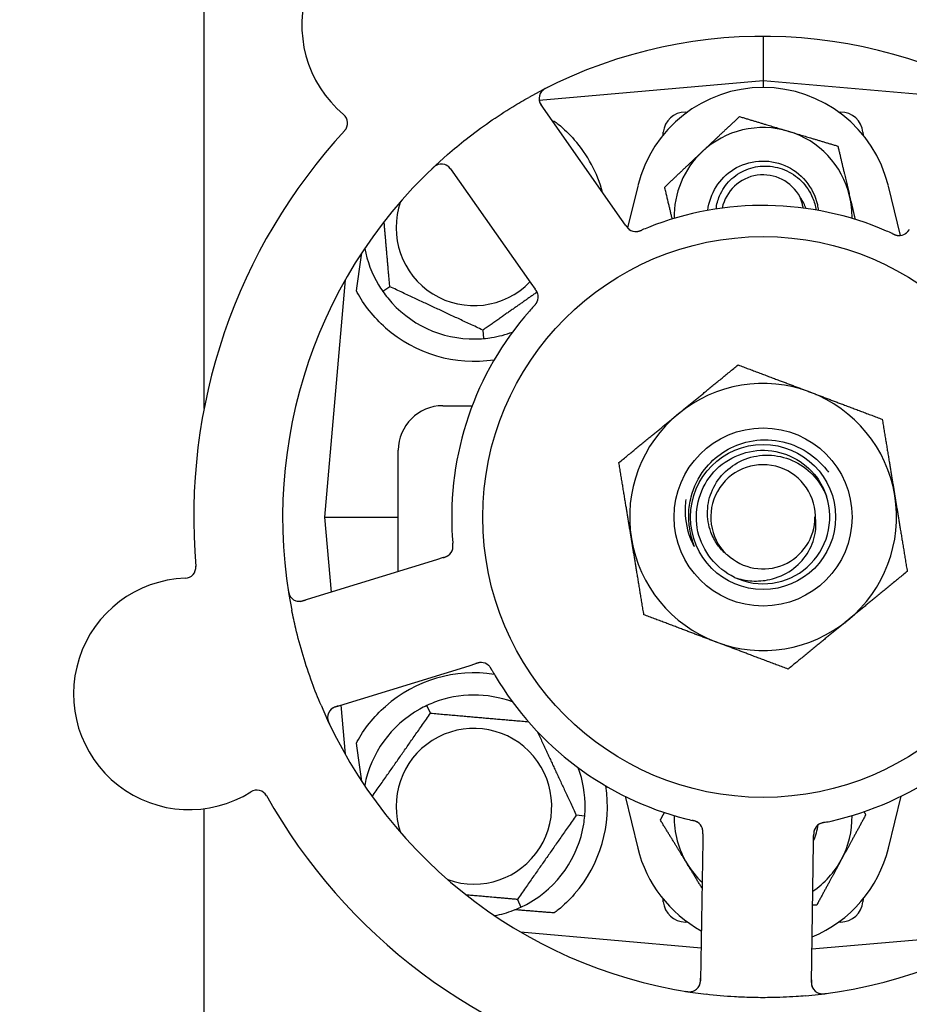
# Model space of a CAD drawing. Header units: inches. Extents: x 24 to 1128, y -58 to 748.
# Tile 19 of 256: x 126.46 to 128.96, y 226.85 to 229.61. Entities that reach past the tile are written whole.
import ezdxf

# ---------------------------------------------------------------- set-up
doc = ezdxf.new("R2010")
doc.units = ezdxf.units.IN
doc.header["$LTSCALE"] = 32
doc.header["$MEASUREMENT"] = 0
doc.layers.add('Dimension (ANSI)', color=7, linetype='Continuous', lineweight=25)
doc.layers.add('Visible (ANSI)', color=7, linetype='Continuous', lineweight=30)
doc.styles.add('Note Text (ANSI)', font='tahoma.ttf')
doc.dimstyles.new('SB Fraction-16 (ANSI)', dxfattribs={"dimscale": 32, "dimtxt": 0.125, "dimasz": 0.098425, "dimexe": 0.125, "dimexo": 0.0625, "dimgap": 0.031496, "dimtad": 0, "dimtih": 1, "dimtoh": 1, "dimdec": 4, "dimrnd": 1e-08, "dimzin": 0, "dimdsep": 46, "dimlunit": 5, "dimtxsty": 'Note Text (ANSI)', "dimcen": 0.09, "dimdle": 0.393701, "dimclrd": 256, "dimclre": 256, "dimclrt": 256, "dimadec": 0, "dimazin": 3, "dimtfac": 0.96, "dimtofl": 0, "dimtmove": 0, "dimatfit": 3, "dimfxl": 1, "dimfrac": 2, "dimtolj": 1, "dimtzin": 12, "dimlwd": -1, "dimlwe": -1, "dimarcsym": 0})

# ---------------------------------------------------------------- blocks, each defined once
blk = doc.blocks.new('*D16')
at = {"layer": 'Defpoints', "color": 0, "transparency": 16777216}
for p in [(169.8497, 459.4837), (76.4594, 171.772), (131.9122, 171.772)]:
    blk.add_point(p, dxfattribs=at)
at = {"layer": 'Dimension (ANSI)', "transparency": 16777216}
for p, q in [((167.8497, 459.4837), (72.4594, 459.4837)), ((76.4594, 456.3341), (76.4594, 319.1609)), ((76.4594, 174.9216), (76.4594, 312.0948)), ((129.9122, 171.772), (72.4594, 171.772))]:
    blk.add_line(p, q, dxfattribs=at)
for points in [[(75.9345, 456.3341), (76.9844, 456.3341), (76.4594, 459.4837)], [(75.9345, 174.9216), (76.9844, 174.9216), (76.4594, 171.772)]]:
    blk.add_solid(points, dxfattribs=at)
at = {"layer": 'Dimension (ANSI)', "transparency": 16777216, "insert": (64.2727, 318.153), "char_height": 4, "attachment_point": 1, "style": 'Note Text (ANSI)'}
blk.add_mtext('\\A1;287 11/16', dxfattribs=at)

msp = doc.modelspace()

# ---------------------------------------------------------------- linework, layer by layer
at = {"layer": 'Visible (ANSI)'}
for p, q in [((126.97467, 228.52017), (126.97467, 245.2142)), ((128.54541, 229.56558), (128.54541, 229.44058)), ((128.54541, 229.44058), (127.91653, 229.38556)), ((128.54541, 229.44058), (128.54541, 229.42183)), ((129.20861, 229.38255), (128.54541, 229.44058)), ((128.14784, 229.05145), (127.92171, 229.3729)), ((128.3272, 229.35308), (128.333, 229.35308)), ((128.75782, 229.35308), (128.76362, 229.35308)), ((128.26425, 229.28814), (128.26494, 229.29602)), ((128.82588, 229.29602), (128.82657, 229.28814)), ((127.66694, 229.19367), (127.89306, 228.87223)), ((128.19324, 229.14525), (128.16465, 229.02806)), ((128.93153, 229.00609), (128.89758, 229.14525)), ((128.15927, 229.0352), (128.14784, 229.05145)), ((127.37119, 228.88168), (127.31291, 228.21558)), ((127.49644, 228.8625), (127.47693, 228.84883)), ((127.89306, 228.87223), (127.90451, 228.85596)), ((127.75807, 228.7405), (127.76015, 228.71677)), ((127.64541, 228.52808), (127.72812, 228.52808)), ((127.52041, 228.06274), (127.52041, 228.40308)), ((127.31291, 228.21558), (127.43782, 228.21558)), ((127.31291, 228.21558), (127.33138, 228.00449)), ((127.43782, 228.21558), (127.52041, 228.21558)), ((127.62759, 228.09576), (127.252, 227.98004)), ((127.64658, 228.10161), (127.62759, 228.09576)), ((127.34372, 227.68235), (127.71931, 227.79807)), ((127.71931, 227.79807), (127.73832, 227.80393)), ((127.35915, 227.6871), (127.37119, 227.54947)), ((127.61091, 227.6647), (127.60084, 227.6863)), ((128.15781, 227.43111), (128.19324, 227.2859)), ((128.89758, 227.2859), (128.93301, 227.43111)), ((126.97467, 224.54617), (126.97467, 227.39641)), ((128.04422, 227.37584), (128.02049, 227.37792)), ((128.37604, 227.32552), (128.37574, 227.30565)), ((128.6872, 227.30089), (128.68751, 227.32078)), ((128.37574, 227.30565), (128.36974, 226.91268)), ((128.6812, 226.90792), (128.6872, 227.30089)), ((127.85491, 227.14145), (127.86498, 227.11986)), ((128.26494, 227.13513), (128.26425, 227.14302)), ((128.82657, 227.14302), (128.82588, 227.13513)), ((128.333, 227.07808), (128.3272, 227.07808)), ((128.76362, 227.07808), (128.75782, 227.07808)), ((127.86395, 227.0502), (128.37116, 227.00582)), ((128.68265, 227.00258), (129.22687, 227.0502))]:
    msp.add_line(p, q, dxfattribs=at)
for radius in [0.7875, 0.25014, 0.20385]:
    msp.add_circle((128.54541, 228.21558), radius, dxfattribs=at)
for centre, radius, start, end in [((127.5745, 229.59579), 0.325, 20.006, 230.24329), ((128.54541, 228.21558), 1.35, 59.06409, 119.1852), ((127.94727, 229.39088), 0.03125, 116.97257, 215.12465), ((128.54541, 229.05933), 0.3625, 13.71173, 166.28827), ((127.34666, 229.32191), 0.03125, 317.29575, 50.24329), ((128.3272, 229.29058), 0.0625, 90, 175), ((128.76362, 229.29058), 0.0625, 5, 90), ((128.54541, 229.05933), 0.25, 73.27138, 133.27138), ((128.54541, 228.21558), 1.6, 137.25836, 184.99093), ((128.54541, 229.05933), 0.25, 13.27138, 73.27138), ((127.73291, 229.02808), 0.375, 15.31908, 41.22959), ((128.54541, 228.21558), 1.35, 131.06409, 191.1852), ((128.54541, 229.05933), 0.25, 133.27138, 181.19375), ((127.64138, 229.17569), 0.03125, 35.12465, 133.27672), ((128.54541, 229.05933), 0.11727, 27.74755, 168.35099), ((128.54541, 229.05933), 0.25, 358.80625, 13.27138), ((127.73291, 229.02808), 0.21875, 160.34111, 316.01219), ((128.54541, 228.21558), 0.875, 66.63234, 111.61695), ((128.18816, 229.04844), 0.03125, 233.11888, 274.57804), ((128.92794, 229.03714), 0.03125, 263.91027, 305.9096), ((127.73291, 229.02808), 0.3125, 190.71622, 210.84193), ((127.88227, 228.83326), 0.03125, 335.91027, 17.9096), ((127.73291, 229.02808), 0.3125, 219.15807, 270.84193), ((128.54541, 228.21558), 0.875, 138.63234, 183.61695), ((127.73291, 229.02808), 0.375, 228.48111, 278.78707), ((127.73291, 229.02808), 0.3125, 279.15807, 290.27972), ((128.54541, 228.21558), 0.375, 69.34128, 129.34128), ((128.54541, 228.21558), 0.375, 9.34128, 69.34128), ((127.64541, 228.40308), 0.125, 90, 180), ((128.54541, 228.21558), 0.375, 129.34128, 189.34128), ((128.54541, 228.21558), 0.14696, 1.25861, 225.29572), ((128.54541, 228.21558), 0.1875, 244.71096, 18.15663), ((128.54541, 228.21558), 0.375, 309.34128, 9.34128), ((128.54541, 228.21558), 0.14583, 226.55117, 0.00317), ((128.54541, 228.21558), 0.375, 189.34128, 249.34128), ((127.64291, 228.13318), 0.03125, 305.11888, 346.57804), ((126.92025, 228.07472), 0.03125, 272.006, 4.95354), ((126.93272, 227.71869), 0.325, 92.006, 302.24329), ((127.2428, 228.0099), 0.03125, 188.97257, 287.12465), ((128.54541, 228.21558), 0.375, 249.34128, 309.34128), ((127.75304, 227.77576), 0.03125, 47.91027, 89.9096), ((127.73291, 227.40308), 0.375, 81.21293, 131.51889), ((128.54541, 228.21558), 0.875, 210.63234, 255.61695), ((128.54541, 228.21558), 0.875, 282.63234, 327.61695), ((127.73291, 227.40308), 0.3125, 69.72028, 110.84193), ((128.54541, 228.21558), 1.35, 203.06409, 263.1852), ((127.35292, 227.65248), 0.03125, 107.12465, 205.27672), ((127.73291, 227.40308), 0.3125, 119.15807, 169.28378), ((128.54541, 228.21558), 1.35, 275.06409, 335.1852), ((127.73291, 227.40308), 0.21875, 250.34111, 199.65889), ((127.73291, 227.40308), 0.3125, 359.15807, 20.27972), ((127.73291, 227.40308), 0.375, 318.77041, 8.78707), ((127.12279, 227.41738), 0.03125, 29.29575, 122.24329), ((128.54541, 228.21558), 1.6, 209.25836, 256.99093), ((128.54541, 227.37183), 0.25, 178.80625, 211.47415), ((128.54541, 227.37183), 0.25, 331.47415, 1.19375), ((128.54541, 228.21558), 1.6, 281.25836, 328.99093), ((127.73291, 227.40308), 0.3125, 299.15807, 350.84193), ((128.34489, 227.33179), 0.03125, 17.11888, 58.57804), ((128.54541, 227.37183), 0.15607, 335.38093, 352.36076), ((128.71884, 227.32608), 0.03125, 119.91027, 161.9096), ((128.54541, 227.37183), 0.3625, 193.71173, 241.40056), ((128.54541, 227.37183), 0.3625, 292.33426, 346.28827), ((128.54541, 227.37183), 0.25, 211.47415, 226.70461), ((128.54541, 227.37183), 0.25, 303.97531, 331.47415), ((128.3272, 227.14058), 0.0625, 185, 270), ((128.76362, 227.14058), 0.0625, 270, 355), ((127.73291, 227.40308), 0.3125, 280.71622, 290.84193), ((128.33849, 226.91316), 0.03125, 260.97257, 359.12465), ((128.71245, 226.90745), 0.03125, 179.12465, 277.27672)]:
    msp.add_arc(centre, radius, start, end, dxfattribs=at)
for centre, major_axis, start_param, end_param in [((127.35046, 227.21054), (0.20896, 2.38839), 0.7552338, 0.8182595), ((127.35046, 229.22061), (0.20896, -2.38839), 5.4649258, 5.5279515)]:
    msp.add_ellipse(centre, major_axis=major_axis, ratio=0.0521373, start_param=start_param, end_param=end_param, dxfattribs=at)
for points, knots in [([(127.93941, 229.42192), (127.93885, 229.42164), (127.93829, 229.42136), (127.9368, 229.42059), (127.93585, 229.42009), (127.9341, 229.41913), (127.9333, 229.41867), (127.93127, 229.41744), (127.93004, 229.41664), (127.92796, 229.41516), (127.92707, 229.41446), (127.9256, 229.41321), (127.92499, 229.41264), (127.92382, 229.41147), (127.92328, 229.41088), (127.92271, 229.41019), (127.92259, 229.41004), (127.92249, 229.40991)], [0, 0, 0, 0, 0.005149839, 0.005149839, 0.013554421, 0.013554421, 0.020527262, 0.020527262, 0.031641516, 0.031641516, 0.041623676, 0.041623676, 0.051235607, 0.051235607, 0.06373445, 0.06373445, 0.067355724, 0.067355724, 0.067355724, 0.067355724]), ([(127.65859, 229.23344), (127.67588, 229.2485), (127.69344, 229.26303), (127.73235, 229.2936), (127.75407, 229.30966), (127.79799, 229.3401), (127.81989, 229.35435), (127.85693, 229.37695), (127.87191, 229.38571), (127.8871, 229.39419)], [-0.73118965, -0.73118965, -0.73118965, -0.73118965, -0.55244576, -0.55244576, -0.34137939, -0.34137939, -0.13566771, -0.13566771, 0, 0, 0, 0]), ([(127.91621, 229.38744), (127.91625, 229.38714), (127.9163, 229.38678), (127.9166, 229.38501), (127.91702, 229.3833), (127.91807, 229.38031), (127.91865, 229.37891), (127.92038, 229.37545), (127.92161, 229.37333), (127.92356, 229.37034), (127.92414, 229.36947), (127.92528, 229.36782), (127.92584, 229.36704), (127.92639, 229.36625)], [0.058736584, 0.058736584, 0.058736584, 0.058736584, 0.064782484, 0.064782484, 0.086145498, 0.086145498, 0.103238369, 0.103238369, 0.123434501, 0.123434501, 0.131598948, 0.131598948, 0.13893919, 0.13893919, 0.13893919, 0.13893919]), ([(127.95858, 229.32757), (127.96234, 229.32474), (127.96609, 229.3218), (127.98586, 229.30569), (128.00136, 229.29072), (128.01494, 229.27523)], [1.53001661, 1.53001661, 1.53001661, 1.53001661, 1.56598407, 1.56598407, 1.72098253, 1.72098253, 1.72098253, 1.72098253]), ([(128.39014, 229.07668), (128.39551, 229.12343), (128.42304, 229.1673), (128.46308, 229.19213), (128.50533, 229.21832), (128.56038, 229.22261), (128.60618, 229.20328), (128.65196, 229.18395), (128.68728, 229.14152), (128.69799, 229.09299), (128.69918, 229.08761), (128.70006, 229.08217), (128.70064, 229.0767)], [6.3945263, 6.3945263, 6.3945263, 6.3945263, 7.2990044, 7.2990044, 7.2990044, 8.2534333, 8.2534333, 8.2534333, 9.2076053, 9.2076053, 9.2076053, 9.3134369, 9.3134369, 9.3134369, 9.3134369]), ([(127.63198, 229.2055), (127.63171, 229.20541), (127.63137, 229.20529), (127.63025, 229.20486), (127.62939, 229.20449), (127.62751, 229.20356), (127.62641, 229.20294), (127.62457, 229.20174), (127.62399, 229.20134), (127.62256, 229.20031), (127.62168, 229.19964), (127.61987, 229.19818), (127.61891, 229.19736), (127.61745, 229.19605), (127.6169, 229.19555), (127.61584, 229.19456), (127.61533, 229.19407), (127.6148, 229.19357)], [0.051298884, 0.051298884, 0.051298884, 0.051298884, 0.057269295, 0.057269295, 0.069785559, 0.069785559, 0.08363266, 0.08363266, 0.08945843, 0.08945843, 0.097820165, 0.097820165, 0.107290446, 0.107290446, 0.113094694, 0.113094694, 0.118968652, 0.118968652, 0.118968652, 0.118968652]), ([(127.6716, 229.18704), (127.67106, 229.18781), (127.67051, 229.18859), (127.66837, 229.19159), (127.66671, 229.19375), (127.66372, 229.19719), (127.66235, 229.19856), (127.65994, 229.20067), (127.65879, 229.20154), (127.65688, 229.20279), (127.65614, 229.20322), (127.65535, 229.20364), (127.65518, 229.20373), (127.65503, 229.2038)], [0, 0, 0, 0, 0.007248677, 0.007248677, 0.028564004, 0.028564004, 0.047482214, 0.047482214, 0.065361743, 0.065361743, 0.076705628, 0.076705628, 0.079955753, 0.079955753, 0.079955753, 0.079955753]), ([(128.41345, 229.08057), (128.41493, 229.09331), (128.41825, 229.1058), (128.43025, 229.13399), (128.44037, 229.14881), (128.46588, 229.17397), (128.48111, 229.184), (128.51482, 229.1978), (128.53301, 229.20134), (128.57003, 229.2013), (128.58849, 229.19761), (128.62326, 229.18329), (128.63919, 229.17269), (128.66633, 229.14582), (128.6772, 229.12972), (128.68936, 229.10099), (128.69267, 229.0895), (128.69458, 229.07777)], [-1.2470977, -1.2470977, -1.2470977, -1.2470977, -1.1486049, -1.1486049, -1.0127327, -1.0127327, -0.8746582, -0.8746582, -0.7343822, -0.7343822, -0.5919052, -0.5919052, -0.4472279, -0.4472279, -0.3003508, -0.3003508, -0.2092229, -0.2092229, -0.2092229, -0.2092229]), ([(128.6583, 229.08326), (128.65761, 229.08702), (128.65676, 229.09077), (128.65368, 229.10227), (128.65125, 229.10876), (128.6492, 229.11393)], [0.060737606, 0.060737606, 0.060737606, 0.060737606, 0.090010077, 0.090010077, 0.150835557, 0.150835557, 0.150835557, 0.150835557]), ([(128.15927, 229.0352), (128.15957, 229.03477), (128.15988, 229.03433), (128.16047, 229.03349), (128.16077, 229.03308), (128.16143, 229.03215), (128.1618, 229.03165), (128.16312, 229.02985), (128.16401, 229.02873), (128.16547, 229.02704), (128.16614, 229.02632), (128.1674, 229.0251), (128.16798, 229.02459), (128.16896, 229.02378), (128.16941, 229.02344), (128.16968, 229.02324), (128.16971, 229.02322), (128.16971, 229.02322), (128.16971, 229.02322), (128.16971, 229.02322)], [0, 0, 0, 0, 0.004355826, 0.004355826, 0.008687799, 0.008687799, 0.014307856, 0.014307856, 0.029588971, 0.029588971, 0.043844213, 0.043844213, 0.054171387, 0.054171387, 0.06195455, 0.06195455, 0.063871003, 0.063871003, 0.063878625, 0.063878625, 0.063878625, 0.063878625]), ([(128.15929, 229.03517), (128.15946, 229.03492), (128.15963, 229.03468), (128.16058, 229.03334), (128.16138, 229.03222), (128.1631, 229.02992), (128.16405, 229.02874), (128.16584, 229.02671), (128.16669, 229.02583), (128.16835, 229.02429), (128.1692, 229.0236), (128.16994, 229.02306), (128.17005, 229.02298), (128.17014, 229.02291)], [0, 0, 0, 0, 0.002309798, 0.002309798, 0.012623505, 0.012623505, 0.02433842, 0.02433842, 0.035397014, 0.035397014, 0.047442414, 0.047442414, 0.049661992, 0.049661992, 0.049661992, 0.049661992]), ([(128.1899, 229.01724), (128.19014, 229.01725), (128.19043, 229.01728), (128.19131, 229.01737), (128.19194, 229.01745), (128.19327, 229.01768), (128.19396, 229.01782), (128.19533, 229.01816), (128.196, 229.01834), (128.19761, 229.01882), (128.19859, 229.01915), (128.20002, 229.01966), (128.20045, 229.01982), (128.202, 229.02041), (128.20316, 229.02088), (128.20465, 229.0215), (128.20502, 229.02165), (128.20555, 229.02188), (128.20571, 229.02195), (128.20588, 229.02201)], [0.044252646, 0.044252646, 0.044252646, 0.044252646, 0.05067159, 0.05067159, 0.061250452, 0.061250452, 0.07105005, 0.07105005, 0.078610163, 0.078610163, 0.087196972, 0.087196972, 0.090753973, 0.090753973, 0.100050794, 0.100050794, 0.103147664, 0.103147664, 0.104517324, 0.104517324, 0.104517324, 0.104517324]), ([(128.19028, 229.01726), (128.19028, 229.01726), (128.19031, 229.01726), (128.19045, 229.01727), (128.19058, 229.01728), (128.19103, 229.01732), (128.19139, 229.01736), (128.19261, 229.01753), (128.19353, 229.01769), (128.19548, 229.01815), (128.19649, 229.01844), (128.19882, 229.01919), (128.20019, 229.01969), (128.20281, 229.02073), (128.20409, 229.02126), (128.20552, 229.02186), (128.2057, 229.02194), (128.20588, 229.02201)], [0.030853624, 0.030853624, 0.030853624, 0.030853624, 0.032941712, 0.032941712, 0.036385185, 0.036385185, 0.042347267, 0.042347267, 0.055267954, 0.055267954, 0.065838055, 0.065838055, 0.077516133, 0.077516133, 0.087897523, 0.087897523, 0.089364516, 0.089364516, 0.089364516, 0.089364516]), ([(128.90937, 229.01129), (128.90893, 229.01149), (128.90847, 229.0117), (128.90797, 229.01193), (128.90351, 229.01396), (128.8974, 229.01667), (128.89246, 229.01881)], [0.48080563, 0.48080563, 0.48080563, 0.48080563, 0.5329828, 0.5329828, 0.5329828, 1, 1, 1, 1]), ([(128.9094, 229.01127), (128.90967, 229.01115), (128.90995, 229.01103), (128.91068, 229.01069), (128.91115, 229.01048), (128.9126, 229.00983), (128.9136, 229.0094), (128.91571, 229.00853), (128.91683, 229.0081), (128.91906, 229.00732), (128.92013, 229.007), (128.92227, 229.00644), (128.92326, 229.00626), (128.92449, 229.00608), (128.92482, 229.00605), (128.92508, 229.00602)], [0.001596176, 0.001596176, 0.001596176, 0.001596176, 0.003937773, 0.003937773, 0.007842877, 0.007842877, 0.016055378, 0.016055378, 0.025513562, 0.025513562, 0.037191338, 0.037191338, 0.0541939, 0.0541939, 0.061558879, 0.061558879, 0.061558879, 0.061558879]), ([(128.9094, 229.01127), (128.9099, 229.01105), (128.9104, 229.01082), (128.91139, 229.01037), (128.91188, 229.01014), (128.91354, 229.0094), (128.91471, 229.0089), (128.91664, 229.00814), (128.91744, 229.00784), (128.91928, 229.00721), (128.92025, 229.00692), (128.922, 229.00649), (128.92279, 229.00633), (128.92406, 229.00613), (128.9246, 229.00607), (128.92491, 229.00603), (128.92496, 229.00603), (128.92497, 229.00603), (128.92497, 229.00603), (128.92497, 229.00603)], [0, 0, 0, 0, 0.004180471, 0.004180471, 0.008305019, 0.008305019, 0.018114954, 0.018114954, 0.025612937, 0.025612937, 0.036850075, 0.036850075, 0.047489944, 0.047489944, 0.05608938, 0.05608938, 0.05828692, 0.05828692, 0.058652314, 0.058652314, 0.058652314, 0.058652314]), ([(128.94521, 229.0111), (128.94529, 229.01115), (128.94537, 229.01121), (128.94562, 229.01138), (128.94581, 229.01151), (128.94662, 229.01211), (128.94735, 229.01269), (128.94904, 229.0142), (128.95006, 229.0152), (128.95201, 229.01738), (128.95298, 229.01854), (128.95432, 229.02026), (128.95474, 229.0208), (128.95536, 229.02162), (128.95557, 229.02189), (128.95597, 229.02243), (128.95617, 229.0227), (128.95637, 229.02297)], [0.038929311, 0.038929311, 0.038929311, 0.038929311, 0.040726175, 0.040726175, 0.043941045, 0.043941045, 0.054249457, 0.054249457, 0.066768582, 0.066768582, 0.078206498, 0.078206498, 0.083402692, 0.083402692, 0.086046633, 0.086046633, 0.088630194, 0.088630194, 0.088630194, 0.088630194]), ([(128.94589, 229.01155), (128.94589, 229.01155), (128.94589, 229.01156), (128.94595, 229.0116), (128.94613, 229.01173), (128.94669, 229.01214), (128.94712, 229.01247), (128.94806, 229.01324), (128.94856, 229.01369), (128.94918, 229.01428), (128.94933, 229.01443), (128.95046, 229.01555), (128.95168, 229.01691), (128.95352, 229.01921), (128.95406, 229.01991), (128.95489, 229.021), (128.95518, 229.02138), (128.95577, 229.02216), (128.95607, 229.02257), (128.95637, 229.02297)], [0.028019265, 0.028019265, 0.028019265, 0.028019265, 0.028672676, 0.028672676, 0.033062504, 0.033062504, 0.040781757, 0.040781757, 0.051074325, 0.051074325, 0.054504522, 0.054504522, 0.07506277, 0.07506277, 0.083066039, 0.083066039, 0.087153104, 0.087153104, 0.091266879, 0.091266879, 0.091266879, 0.091266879]), ([(127.48434, 228.7473), (127.46832, 228.76148), (127.45267, 228.77795), (127.42541, 228.81231), (127.41382, 228.83022), (127.40403, 228.8479), (127.4032, 228.84942), (127.40238, 228.85094)], [0.51027295, 0.51027295, 0.51027295, 0.51027295, 0.67314933, 0.67314933, 0.83782619, 0.83782619, 0.85301482, 0.85301482, 0.85301482, 0.85301482]), ([(127.91237, 228.84164), (127.91235, 228.84173), (127.91232, 228.84183), (127.91223, 228.84212), (127.91216, 228.84233), (127.91185, 228.84329), (127.91152, 228.84416), (127.91061, 228.84624), (127.90996, 228.84752), (127.9085, 228.85005), (127.90769, 228.85132), (127.90647, 228.85313), (127.90609, 228.8537), (127.9055, 228.85454), (127.9053, 228.85482), (127.90491, 228.85538), (127.90472, 228.85565), (127.90453, 228.85592)], [0.038929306, 0.038929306, 0.038929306, 0.038929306, 0.040726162, 0.040726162, 0.043941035, 0.043941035, 0.054249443, 0.054249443, 0.066768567, 0.066768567, 0.078206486, 0.078206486, 0.083402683, 0.083402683, 0.086046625, 0.086046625, 0.088630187, 0.088630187, 0.088630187, 0.088630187]), ([(127.91214, 228.84242), (127.91214, 228.84242), (127.91214, 228.84243), (127.91212, 228.84249), (127.91205, 228.84271), (127.91184, 228.84336), (127.91166, 228.84387), (127.91121, 228.84501), (127.91094, 228.84562), (127.91057, 228.84639), (127.91048, 228.84659), (127.90976, 228.84801), (127.90884, 228.84959), (127.90722, 228.85205), (127.90673, 228.85277), (127.90594, 228.85391), (127.90567, 228.8543), (127.90511, 228.8551), (127.90482, 228.85551), (127.90453, 228.85592)], [0.028019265, 0.028019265, 0.028019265, 0.028019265, 0.028672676, 0.028672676, 0.033062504, 0.033062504, 0.040781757, 0.040781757, 0.051074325, 0.051074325, 0.054504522, 0.054504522, 0.075062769, 0.075062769, 0.083066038, 0.083066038, 0.087153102, 0.087153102, 0.091266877, 0.091266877, 0.091266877, 0.091266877]), ([(127.90111, 228.80761), (127.90079, 228.80726), (127.90044, 228.80688), (127.90007, 228.80648), (127.89676, 228.80286), (127.89229, 228.79789), (127.88874, 228.79385)], [0.48080563, 0.48080563, 0.48080563, 0.48080563, 0.5329828, 0.5329828, 0.5329828, 1, 1, 1, 1]), ([(127.90114, 228.80764), (127.90134, 228.80786), (127.90154, 228.80808), (127.90209, 228.80868), (127.90243, 228.80905), (127.9035, 228.81023), (127.90422, 228.81105), (127.9057, 228.81278), (127.90645, 228.81372), (127.90788, 228.8156), (127.90852, 228.81652), (127.90971, 228.81838), (127.91019, 228.81927), (127.91073, 228.82038), (127.91088, 228.82069), (127.91098, 228.82092)], [0.001596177, 0.001596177, 0.001596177, 0.001596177, 0.00393777, 0.00393777, 0.007842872, 0.007842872, 0.016055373, 0.016055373, 0.025513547, 0.025513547, 0.037191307, 0.037191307, 0.054193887, 0.054193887, 0.06155888, 0.06155888, 0.06155888, 0.06155888]), ([(127.90114, 228.80764), (127.90151, 228.80804), (127.90188, 228.80844), (127.90261, 228.80925), (127.90298, 228.80965), (127.90419, 228.811), (127.90503, 228.81196), (127.90636, 228.81355), (127.90689, 228.81422), (127.90805, 228.81577), (127.90863, 228.81661), (127.90958, 228.81814), (127.90998, 228.81885), (127.91056, 228.81999), (127.91079, 228.82048), (127.91092, 228.82077), (127.91093, 228.82081), (127.91094, 228.82082), (127.91094, 228.82082), (127.91094, 228.82082)], [0, 0, 0, 0, 0.004180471, 0.004180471, 0.008305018, 0.008305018, 0.018114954, 0.018114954, 0.025612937, 0.025612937, 0.036850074, 0.036850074, 0.047489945, 0.047489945, 0.056089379, 0.056089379, 0.058286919, 0.058286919, 0.058652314, 0.058652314, 0.058652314, 0.058652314]), ([(128.381, 228.34882), (128.39529, 228.36747), (128.41258, 228.38362), (128.4519, 228.40973), (128.4737, 228.41947), (128.52393, 228.43258), (128.55235, 228.43428), (128.60855, 228.42669), (128.63577, 228.41736), (128.68539, 228.38871), (128.70725, 228.36955), (128.72628, 228.3449), (128.72768, 228.34302), (128.72905, 228.34112)], [-3.5801326, -3.5801326, -3.5801326, -3.5801326, -3.4004535, -3.4004535, -3.2191752, -3.2191752, -3.0035583, -3.0035583, -2.7857358, -2.7857358, -2.5657084, -2.5657084, -2.5477946, -2.5477946, -2.5477946, -2.5477946]), ([(128.46531, 228.04605), (128.41403, 228.07028), (128.37499, 228.11899), (128.36251, 228.17432), (128.35003, 228.22965), (128.36437, 228.29039), (128.40028, 228.33429), (128.43612, 228.3781), (128.49266, 228.4042), (128.54925, 228.40304), (128.60594, 228.40188), (128.66146, 228.37339), (128.69546, 228.32801), (128.70769, 228.31169), (128.71703, 228.29333), (128.7233, 228.27395)], [5.153766, 5.153766, 5.153766, 5.153766, 6.061332, 6.061332, 6.061332, 6.968806, 6.968806, 6.968806, 7.8744508, 7.8744508, 7.8744508, 8.7817425, 8.7817425, 8.7817425, 9.107885, 9.107885, 9.107885, 9.107885]), ([(128.44203, 228.11113), (128.43285, 228.11893), (128.42466, 228.12783), (128.40982, 228.14851), (128.40351, 228.16039), (128.39181, 228.19183), (128.38859, 228.21192), (128.38998, 228.25277), (128.39478, 228.27313), (128.41207, 228.31142), (128.42459, 228.32889), (128.45597, 228.3585), (128.47468, 228.3702), (128.51603, 228.38606), (128.53834, 228.38986), (128.58375, 228.38878), (128.60639, 228.38368), (128.64901, 228.36495), (128.66848, 228.3513), (128.70157, 228.31696), (128.7147, 228.29645), (128.72357, 228.274)], [-1.5503297, -1.5503297, -1.5503297, -1.5503297, -1.4577971, -1.4577971, -1.3550285, -1.3550285, -1.200467, -1.200467, -1.0416694, -1.0416694, -0.8786368, -0.8786368, -0.7113708, -0.7113708, -0.5398726, -0.5398726, -0.3641439, -0.3641439, -0.1841858, -0.1841858, 0, 0, 0, 0]), ([(128.33924, 228.18243), (128.33703, 228.1962), (128.33611, 228.21008), (128.33703, 228.24038), (128.33938, 228.25662), (128.35085, 228.30015), (128.36358, 228.32608), (128.381, 228.34882)], [-0.44935864, -0.44935864, -0.44935864, -0.44935864, -0.34320731, -0.34320731, -0.21838639, -0.21838639, 0, 0, 0, 0]), ([(128.3284, 228.26448), (128.32637, 228.24997), (128.32578, 228.23526), (128.3284, 228.19259), (128.3355, 228.16521), (128.34773, 228.14002)], [-0.32666896, -0.32666896, -0.32666896, -0.32666896, -0.21422591, -0.21422591, 0, 0, 0, 0]), ([(128.46531, 228.04605), (128.48104, 228.04056), (128.49743, 228.03721), (128.53081, 228.03507), (128.54764, 228.03633), (128.58599, 228.04483), (128.60679, 228.05386), (128.64281, 228.07901), (128.65789, 228.09457), (128.6805, 228.12987), (128.68813, 228.14907), (128.6947, 228.18561), (128.69493, 228.20239), (128.69233, 228.2188)], [-0.89666376, -0.89666376, -0.89666376, -0.89666376, -0.7697294, -0.7697294, -0.64162523, -0.64162523, -0.47009117, -0.47009117, -0.30597672, -0.30597672, -0.14928046, -0.14928046, -0.02134877, -0.02134877, -0.02134877, -0.02134877]), ([(128.34773, 228.14002), (128.34847, 228.13851), (128.34932, 228.13685), (128.35047, 228.13484), (128.35102, 228.13392), (128.35154, 228.13326), (128.35165, 228.13313), (128.35179, 228.13301), (128.35183, 228.13298), (128.35189, 228.13295), (128.35191, 228.13295), (128.35195, 228.13294), (128.35196, 228.13295), (128.35199, 228.13296), (128.352, 228.13297), (128.35203, 228.133), (128.35204, 228.13303), (128.35205, 228.13311), (128.35206, 228.13317), (128.35205, 228.1334), (128.35201, 228.13366), (128.35173, 228.13492), (128.35124, 228.13645), (128.34824, 228.14565), (128.34264, 228.16132), (128.33924, 228.18243)], [-0.32002064, -0.32002064, -0.32002064, -0.32002064, -0.25037654, -0.25037654, -0.22022079, -0.22022079, -0.21319305, -0.21319305, -0.21059304, -0.21059304, -0.20923641, -0.20923641, -0.20821255, -0.20821255, -0.20712521, -0.20712521, -0.2055378, -0.2055378, -0.20262718, -0.20262718, -0.19315319, -0.19315319, -0.1629071, -0.1629071, 0, 0, 0, 0]), ([(127.67313, 228.12519), (127.67318, 228.12542), (127.67325, 228.12571), (127.67344, 228.12658), (127.67356, 228.1272), (127.67375, 228.12853), (127.67383, 228.12923), (127.67393, 228.13064), (127.67397, 228.13134), (127.674, 228.13301), (127.674, 228.13404), (127.67395, 228.13557), (127.67393, 228.13602), (127.67385, 228.13768), (127.67376, 228.13892), (127.67363, 228.14054), (127.6736, 228.14094), (127.67355, 228.14151), (127.67354, 228.14169), (127.67352, 228.14186)], [0.044252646, 0.044252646, 0.044252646, 0.044252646, 0.05067159, 0.05067159, 0.061250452, 0.061250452, 0.07105005, 0.07105005, 0.078610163, 0.078610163, 0.087196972, 0.087196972, 0.090753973, 0.090753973, 0.100050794, 0.100050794, 0.103147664, 0.103147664, 0.104517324, 0.104517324, 0.104517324, 0.104517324]), ([(127.67322, 228.12556), (127.67322, 228.12556), (127.67323, 228.12559), (127.67326, 228.12572), (127.67329, 228.12586), (127.67339, 228.1263), (127.67347, 228.12665), (127.67369, 228.12786), (127.67382, 228.12879), (127.67398, 228.13079), (127.67402, 228.13183), (127.67403, 228.13428), (127.67397, 228.13573), (127.6738, 228.13855), (127.67368, 228.13994), (127.67355, 228.14148), (127.67354, 228.14167), (127.67352, 228.14186)], [0.030853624, 0.030853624, 0.030853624, 0.030853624, 0.032941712, 0.032941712, 0.036385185, 0.036385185, 0.042347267, 0.042347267, 0.055267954, 0.055267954, 0.065838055, 0.065838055, 0.077516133, 0.077516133, 0.087897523, 0.087897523, 0.089364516, 0.089364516, 0.089364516, 0.089364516]), ([(127.64658, 228.10161), (127.64708, 228.10177), (127.64759, 228.10192), (127.64858, 228.10223), (127.64906, 228.10238), (127.65014, 228.10272), (127.65074, 228.10292), (127.65285, 228.10362), (127.65419, 228.10412), (127.65626, 228.10498), (127.65714, 228.1054), (127.6587, 228.10623), (127.65936, 228.10662), (127.66043, 228.1073), (127.6609, 228.10762), (127.66117, 228.10781), (127.6612, 228.10784), (127.6612, 228.10784), (127.6612, 228.10784), (127.6612, 228.10784)], [0, 0, 0, 0, 0.004355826, 0.004355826, 0.008687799, 0.008687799, 0.014307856, 0.014307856, 0.029588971, 0.029588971, 0.043844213, 0.043844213, 0.054171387, 0.054171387, 0.06195455, 0.06195455, 0.063871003, 0.063871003, 0.063878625, 0.063878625, 0.063878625, 0.063878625]), ([(127.64662, 228.10162), (127.6469, 228.10171), (127.64719, 228.1018), (127.64875, 228.10228), (127.65006, 228.1027), (127.65278, 228.10363), (127.6542, 228.10416), (127.65668, 228.10523), (127.65778, 228.10578), (127.65976, 228.10688), (127.66068, 228.10748), (127.66143, 228.10801), (127.66153, 228.10809), (127.66163, 228.10815)], [0, 0, 0, 0, 0.002309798, 0.002309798, 0.012623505, 0.012623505, 0.02433842, 0.02433842, 0.035397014, 0.035397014, 0.047442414, 0.047442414, 0.049661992, 0.049661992, 0.049661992, 0.049661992]), ([(127.21085, 228.01201), (127.21094, 228.01139), (127.21104, 228.01078), (127.2113, 228.00912), (127.21148, 228.00806), (127.21186, 228.0061), (127.21205, 228.0052), (127.21259, 228.00289), (127.21297, 228.00147), (127.21374, 227.99904), (127.21413, 227.99797), (127.21486, 227.99619), (127.21521, 227.99544), (127.21596, 227.99396), (127.21636, 227.99327), (127.21684, 227.99251), (127.21695, 227.99235), (127.21704, 227.99221)], [0, 0, 0, 0, 0.005149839, 0.005149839, 0.013554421, 0.013554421, 0.020527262, 0.020527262, 0.031641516, 0.031641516, 0.041623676, 0.041623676, 0.051235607, 0.051235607, 0.06373445, 0.06373445, 0.067355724, 0.067355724, 0.067355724, 0.067355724]), ([(127.23647, 227.9793), (127.23677, 227.97924), (127.23713, 227.97918), (127.2389, 227.97892), (127.24065, 227.97879), (127.24382, 227.97886), (127.24533, 227.97898), (127.24916, 227.97956), (127.25156, 227.98008), (127.255, 227.981), (127.25601, 227.98129), (127.25793, 227.98186), (127.25885, 227.98215), (127.25976, 227.98243)], [0.058736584, 0.058736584, 0.058736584, 0.058736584, 0.064782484, 0.064782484, 0.086145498, 0.086145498, 0.103238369, 0.103238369, 0.123434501, 0.123434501, 0.131598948, 0.131598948, 0.13893919, 0.13893919, 0.13893919, 0.13893919]), ([(127.30332, 227.6867), (127.29434, 227.70779), (127.28595, 227.72899), (127.26889, 227.77544), (127.26034, 227.80106), (127.24496, 227.85223), (127.23818, 227.87746), (127.22812, 227.91968), (127.22443, 227.93663), (127.22105, 227.9537)], [-0.73118965, -0.73118965, -0.73118965, -0.73118965, -0.55244576, -0.55244576, -0.34137939, -0.34137939, -0.13566771, -0.13566771, 0, 0, 0, 0]), ([(127.75356, 227.80701), (127.75356, 227.80701), (127.75355, 227.80701), (127.75348, 227.80701), (127.75325, 227.80701), (127.75257, 227.80701), (127.75202, 227.80699), (127.75081, 227.80692), (127.75014, 227.80685), (127.74929, 227.80674), (127.74908, 227.80671), (127.74751, 227.80647), (127.74572, 227.80608), (127.74288, 227.8053), (127.74203, 227.80506), (127.74071, 227.80466), (127.74026, 227.80452), (127.73933, 227.80424), (127.73884, 227.80409), (127.73837, 227.80394)], [0.028019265, 0.028019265, 0.028019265, 0.028019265, 0.028672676, 0.028672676, 0.033062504, 0.033062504, 0.040781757, 0.040781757, 0.051074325, 0.051074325, 0.054504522, 0.054504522, 0.075062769, 0.075062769, 0.083066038, 0.083066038, 0.087153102, 0.087153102, 0.091266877, 0.091266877, 0.091266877, 0.091266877]), ([(127.75437, 227.80698), (127.75428, 227.80699), (127.75417, 227.80699), (127.75387, 227.807), (127.75365, 227.807), (127.75264, 227.80699), (127.7517, 227.80695), (127.74945, 227.80673), (127.74804, 227.80651), (127.74518, 227.8059), (127.74371, 227.80552), (127.74162, 227.80493), (127.74096, 227.80473), (127.73998, 227.80444), (127.73965, 227.80434), (127.739, 227.80414), (127.73868, 227.80404), (127.73837, 227.80394)], [0.038929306, 0.038929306, 0.038929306, 0.038929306, 0.040726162, 0.040726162, 0.043941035, 0.043941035, 0.054249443, 0.054249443, 0.066768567, 0.066768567, 0.078206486, 0.078206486, 0.083402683, 0.083402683, 0.086046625, 0.086046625, 0.088630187, 0.088630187, 0.088630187, 0.088630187]), ([(127.78324, 227.78579), (127.78309, 227.78605), (127.78294, 227.78631), (127.78254, 227.78702), (127.78229, 227.78746), (127.7815, 227.78884), (127.78094, 227.78978), (127.77975, 227.79172), (127.7791, 227.79273), (127.77775, 227.79467), (127.77707, 227.79556), (127.77566, 227.79727), (127.77497, 227.79799), (127.77408, 227.79886), (127.77383, 227.79909), (127.77364, 227.79926)], [0.001596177, 0.001596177, 0.001596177, 0.001596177, 0.00393777, 0.00393777, 0.007842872, 0.007842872, 0.016055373, 0.016055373, 0.025513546, 0.025513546, 0.037191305, 0.037191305, 0.054193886, 0.054193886, 0.06155888, 0.06155888, 0.06155888, 0.06155888]), ([(127.78324, 227.78579), (127.78297, 227.78627), (127.7827, 227.78674), (127.78216, 227.78769), (127.78189, 227.78816), (127.78099, 227.78974), (127.78033, 227.79083), (127.77922, 227.79259), (127.77875, 227.7933), (127.77763, 227.79488), (127.77701, 227.79569), (127.77586, 227.79707), (127.77531, 227.79766), (127.7744, 227.79857), (127.77401, 227.79894), (127.77377, 227.79915), (127.77374, 227.79918), (127.77373, 227.79919), (127.77373, 227.79919), (127.77373, 227.79919)], [0, 0, 0, 0, 0.004180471, 0.004180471, 0.008305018, 0.008305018, 0.018114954, 0.018114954, 0.025612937, 0.025612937, 0.036850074, 0.036850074, 0.047489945, 0.047489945, 0.056089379, 0.056089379, 0.058286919, 0.058286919, 0.058652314, 0.058652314, 0.058652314, 0.058652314]), ([(127.78325, 227.78576), (127.78349, 227.78534), (127.78374, 227.7849), (127.78401, 227.78442), (127.78642, 227.78016), (127.78977, 227.77437), (127.79251, 227.76974)], [0.48080563, 0.48080563, 0.48080563, 0.48080563, 0.5329828, 0.5329828, 0.5329828, 1, 1, 1, 1]), ([(127.35147, 227.68474), (127.35057, 227.68446), (127.34966, 227.68418), (127.34615, 227.68306), (127.34358, 227.68216), (127.33939, 227.68037), (127.33765, 227.67949), (127.33491, 227.67786), (127.33372, 227.67703), (127.33195, 227.6756), (127.33131, 227.67503), (127.33066, 227.6744), (127.33053, 227.67427), (127.33041, 227.67415)], [0, 0, 0, 0, 0.007248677, 0.007248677, 0.028564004, 0.028564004, 0.047482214, 0.047482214, 0.065361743, 0.065361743, 0.076705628, 0.076705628, 0.079955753, 0.079955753, 0.079955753, 0.079955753]), ([(127.40238, 227.58021), (127.4032, 227.58174), (127.40403, 227.58325), (127.41382, 227.60093), (127.42541, 227.61884), (127.45267, 227.65321), (127.46832, 227.66967), (127.48434, 227.68385)], [1.42951458, 1.42951458, 1.42951458, 1.42951458, 1.44470322, 1.44470322, 1.60938008, 1.60938008, 1.77225646, 1.77225646, 1.77225646, 1.77225646]), ([(127.32167, 227.65275), (127.32168, 227.65247), (127.32168, 227.65211), (127.32174, 227.65091), (127.32183, 227.64998), (127.32214, 227.6479), (127.32239, 227.64666), (127.32296, 227.64454), (127.32316, 227.64387), (127.32369, 227.64219), (127.32406, 227.64115), (127.32489, 227.63897), (127.32538, 227.63781), (127.32617, 227.63601), (127.32648, 227.63534), (127.32709, 227.63402), (127.3274, 227.63338), (127.32771, 227.63273)], [0.051298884, 0.051298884, 0.051298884, 0.051298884, 0.057269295, 0.057269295, 0.069785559, 0.069785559, 0.08363266, 0.08363266, 0.08945843, 0.08945843, 0.097820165, 0.097820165, 0.107290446, 0.107290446, 0.113094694, 0.113094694, 0.118968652, 0.118968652, 0.118968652, 0.118968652]), ([(128.36182, 227.35805), (128.36162, 227.35818), (128.36136, 227.35834), (128.3606, 227.35878), (128.36004, 227.35908), (128.35883, 227.35968), (128.35819, 227.35997), (128.35688, 227.3605), (128.35624, 227.36075), (128.35465, 227.3613), (128.35367, 227.36162), (128.35221, 227.36204), (128.35177, 227.36216), (128.35016, 227.3626), (128.34896, 227.3629), (128.34738, 227.36328), (128.34699, 227.36337), (128.34643, 227.3635), (128.34626, 227.36354), (128.34609, 227.36358)], [0.044252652, 0.044252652, 0.044252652, 0.044252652, 0.050671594, 0.050671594, 0.061250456, 0.061250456, 0.071050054, 0.071050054, 0.078610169, 0.078610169, 0.087196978, 0.087196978, 0.090753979, 0.090753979, 0.100050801, 0.100050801, 0.10314767, 0.10314767, 0.10451733, 0.10451733, 0.10451733, 0.10451733]), ([(128.3615, 227.35826), (128.3615, 227.35826), (128.36148, 227.35828), (128.36136, 227.35835), (128.36124, 227.35842), (128.36085, 227.35865), (128.36054, 227.35883), (128.35946, 227.35942), (128.35862, 227.35983), (128.35677, 227.3606), (128.35578, 227.36096), (128.35346, 227.36172), (128.35206, 227.36212), (128.34932, 227.36282), (128.34797, 227.36314), (128.34646, 227.36349), (128.34628, 227.36354), (128.34609, 227.36358)], [0.030853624, 0.030853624, 0.030853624, 0.030853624, 0.032941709, 0.032941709, 0.03638518, 0.03638518, 0.042347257, 0.042347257, 0.055267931, 0.055267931, 0.065838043, 0.065838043, 0.077516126, 0.077516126, 0.087897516, 0.087897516, 0.089364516, 0.089364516, 0.089364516, 0.089364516]), ([(128.37604, 227.32556), (128.37605, 227.32586), (128.37605, 227.32615), (128.37608, 227.32779), (128.37609, 227.32917), (128.37604, 227.33204), (128.37597, 227.33356), (128.37572, 227.33625), (128.37554, 227.33746), (128.37511, 227.33969), (128.37482, 227.34074), (128.37455, 227.34162), (128.37451, 227.34174), (128.37447, 227.34185)], [0, 0, 0, 0, 0.002309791, 0.002309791, 0.012623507, 0.012623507, 0.024338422, 0.024338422, 0.035397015, 0.035397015, 0.047442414, 0.047442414, 0.049661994, 0.049661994, 0.049661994, 0.049661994]), ([(128.37604, 227.32552), (128.37605, 227.32605), (128.37606, 227.32658), (128.37607, 227.32761), (128.37608, 227.32812), (128.37609, 227.32925), (128.37609, 227.32988), (128.37607, 227.33211), (128.37601, 227.33354), (128.37583, 227.33577), (128.37571, 227.33674), (128.3754, 227.33847), (128.37523, 227.33922), (128.37491, 227.34045), (128.37475, 227.341), (128.37465, 227.34131), (128.37464, 227.34135), (128.37464, 227.34135), (128.37464, 227.34135), (128.37464, 227.34135)], [0, 0, 0, 0, 0.004355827, 0.004355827, 0.008687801, 0.008687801, 0.014307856, 0.014307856, 0.029588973, 0.029588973, 0.043844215, 0.043844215, 0.054171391, 0.054171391, 0.061954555, 0.061954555, 0.063871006, 0.063871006, 0.063878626, 0.063878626, 0.063878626, 0.063878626]), ([(128.71864, 227.35789), (128.71834, 227.35783), (128.71805, 227.35778), (128.71725, 227.35761), (128.71676, 227.35751), (128.7152, 227.35718), (128.71413, 227.35695), (128.71192, 227.35641), (128.71076, 227.3561), (128.7085, 227.35542), (128.70744, 227.35505), (128.70538, 227.35424), (128.70448, 227.35381), (128.70338, 227.35323), (128.70308, 227.35306), (128.70286, 227.35293)], [0.001596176, 0.001596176, 0.001596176, 0.001596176, 0.003937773, 0.003937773, 0.007842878, 0.007842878, 0.016055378, 0.016055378, 0.025513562, 0.025513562, 0.03719134, 0.03719134, 0.0541939, 0.0541939, 0.061558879, 0.061558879, 0.061558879, 0.061558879]), ([(128.71864, 227.35789), (128.7181, 227.35779), (128.71756, 227.35768), (128.7165, 227.35746), (128.71596, 227.35735), (128.71419, 227.35697), (128.71294, 227.35669), (128.71093, 227.35618), (128.71011, 227.35595), (128.70826, 227.35538), (128.7073, 227.35504), (128.70563, 227.35436), (128.7049, 227.35402), (128.70375, 227.35344), (128.70328, 227.35318), (128.70301, 227.35302), (128.70297, 227.353), (128.70296, 227.35299), (128.70296, 227.35299), (128.70296, 227.35299)], [0, 0, 0, 0, 0.004180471, 0.004180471, 0.008305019, 0.008305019, 0.018114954, 0.018114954, 0.025612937, 0.025612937, 0.036850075, 0.036850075, 0.047489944, 0.047489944, 0.05608938, 0.05608938, 0.05828692, 0.05828692, 0.058652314, 0.058652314, 0.058652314, 0.058652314]), ([(128.71867, 227.3579), (128.71914, 227.358), (128.71964, 227.3581), (128.72018, 227.35821), (128.72498, 227.35919), (128.73152, 227.36058), (128.73677, 227.36176)], [0.48080563, 0.48080563, 0.48080563, 0.48080563, 0.5329828, 0.5329828, 0.5329828, 1, 1, 1, 1]), ([(128.68956, 227.33699), (128.68953, 227.3369), (128.68949, 227.33681), (128.68939, 227.33652), (128.68932, 227.33631), (128.68902, 227.33535), (128.68877, 227.33444), (128.68828, 227.33223), (128.68806, 227.33082), (128.68775, 227.32791), (128.68766, 227.3264), (128.68758, 227.32422), (128.68756, 227.32354), (128.68754, 227.32251), (128.68753, 227.32217), (128.68752, 227.32149), (128.68751, 227.32116), (128.68751, 227.32083)], [0.038929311, 0.038929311, 0.038929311, 0.038929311, 0.040726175, 0.040726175, 0.043941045, 0.043941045, 0.054249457, 0.054249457, 0.066768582, 0.066768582, 0.078206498, 0.078206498, 0.083402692, 0.083402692, 0.086046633, 0.086046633, 0.088630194, 0.088630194, 0.088630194, 0.088630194]), ([(128.68928, 227.33622), (128.68928, 227.33622), (128.68928, 227.33622), (128.68926, 227.33615), (128.68919, 227.33594), (128.68898, 227.33528), (128.68883, 227.33476), (128.68852, 227.33358), (128.68838, 227.33293), (128.68822, 227.33209), (128.68819, 227.33187), (128.68793, 227.3303), (128.68775, 227.32848), (128.68761, 227.32554), (128.68758, 227.32466), (128.68755, 227.32328), (128.68754, 227.32281), (128.68752, 227.32183), (128.68752, 227.32133), (128.68751, 227.32083)], [0.028019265, 0.028019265, 0.028019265, 0.028019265, 0.028672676, 0.028672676, 0.033062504, 0.033062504, 0.040781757, 0.040781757, 0.051074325, 0.051074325, 0.054504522, 0.054504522, 0.07506277, 0.07506277, 0.083066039, 0.083066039, 0.087153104, 0.087153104, 0.091266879, 0.091266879, 0.091266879, 0.091266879]), ([(128.01494, 227.15592), (128.00137, 227.14044), (127.98589, 227.12549), (127.96612, 227.10937), (127.96235, 227.10642), (127.95858, 227.10358)], [0.52788927, 0.52788927, 0.52788927, 0.52788927, 0.6827691, 0.6827691, 0.71884724, 0.71884724, 0.71884724, 0.71884724]), ([(128.36564, 226.89769), (128.36578, 226.89795), (128.36595, 226.89827), (128.36675, 226.89988), (128.36741, 226.90151), (128.36833, 226.90454), (128.36868, 226.90602), (128.36932, 226.90984), (128.36956, 226.91228), (128.36975, 226.91583), (128.36978, 226.91688), (128.36983, 226.91889), (128.36985, 226.91985), (128.36986, 226.92081)], [0.058736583, 0.058736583, 0.058736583, 0.058736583, 0.064782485, 0.064782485, 0.086145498, 0.086145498, 0.103238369, 0.103238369, 0.123434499, 0.123434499, 0.131598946, 0.131598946, 0.138939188, 0.138939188, 0.138939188, 0.138939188]), ([(128.68132, 226.91603), (128.68131, 226.91509), (128.68129, 226.91414), (128.68127, 226.91045), (128.68134, 226.90773), (128.68174, 226.90319), (128.68204, 226.90127), (128.68275, 226.89815), (128.68317, 226.89677), (128.68398, 226.89464), (128.68432, 226.89386), (128.68472, 226.89305), (128.6848, 226.89288), (128.68488, 226.89273)], [0, 0, 0, 0, 0.007248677, 0.007248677, 0.028564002, 0.028564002, 0.047482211, 0.047482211, 0.06536174, 0.06536174, 0.076705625, 0.076705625, 0.079955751, 0.079955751, 0.079955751, 0.079955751]), ([(128.32661, 226.88343), (128.32723, 226.88332), (128.32784, 226.88322), (128.3295, 226.88296), (128.33056, 226.88281), (128.33254, 226.88256), (128.33346, 226.88246), (128.33582, 226.88226), (128.33729, 226.88219), (128.33984, 226.88217), (128.34097, 226.88221), (128.3429, 226.88235), (128.34372, 226.88245), (128.34536, 226.88271), (128.34614, 226.88288), (128.34701, 226.8831), (128.3472, 226.88315), (128.34735, 226.88319)], [0, 0, 0, 0, 0.005149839, 0.005149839, 0.013554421, 0.013554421, 0.020527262, 0.020527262, 0.031641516, 0.031641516, 0.041623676, 0.041623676, 0.051235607, 0.051235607, 0.06373445, 0.06373445, 0.067355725, 0.067355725, 0.067355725, 0.067355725]), ([(128.66458, 226.87085), (128.6559, 226.87008), (128.64722, 226.86939), (128.61394, 226.86709), (128.58953, 226.86607), (128.547, 226.86546), (128.52896, 226.86556), (128.49555, 226.86641), (128.48021, 226.86706), (128.43839, 226.86956), (128.41188, 226.87193), (128.38522, 226.87511)], [-0.73117437, -0.73117437, -0.73117437, -0.73117437, -0.66329539, -0.66329539, -0.47009836, -0.47009836, -0.32966499, -0.32966499, -0.20932583, -0.20932583, 0, 0, 0, 0]), ([(128.70253, 226.87781), (128.7028, 226.87773), (128.70315, 226.87762), (128.70431, 226.87731), (128.70522, 226.8771), (128.70729, 226.87676), (128.70854, 226.87661), (128.71074, 226.8765), (128.71144, 226.87648), (128.7132, 226.87647), (128.7143, 226.87649), (128.71664, 226.87661), (128.71789, 226.87672), (128.71984, 226.87692), (128.72058, 226.877), (128.72202, 226.87718), (128.72272, 226.87727), (128.72344, 226.87737)], [0.051298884, 0.051298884, 0.051298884, 0.051298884, 0.057269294, 0.057269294, 0.069785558, 0.069785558, 0.083632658, 0.083632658, 0.089458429, 0.089458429, 0.097820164, 0.097820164, 0.107290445, 0.107290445, 0.113094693, 0.113094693, 0.118968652, 0.118968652, 0.118968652, 0.118968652])]:
    msp.add_open_spline(points, degree=3, knots=knots, dxfattribs=at)
for points, weights in [([(128.37405, 229.24136), (128.42282, 229.28727), (128.47914, 229.34029)], [1, 1.0379548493, 1]), ([(128.47914, 229.34029), (128.55322, 229.31803), (128.61737, 229.29875)], [1, 1.0379548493, 1]), ([(127.95386, 229.32719), (127.95622, 229.32738), (127.95858, 229.32757)], [0.999920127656, 0.999920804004, 0.999921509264]), ([(128.61737, 229.29875), (128.68152, 229.27946), (128.7556, 229.2572)], [1, 1.0379548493, 1]), ([(128.7556, 229.2572), (128.77336, 229.18192), (128.78873, 229.11672)], [1, 1.0379548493, 1]), ([(128.26895, 229.14242), (128.32527, 229.19544), (128.37405, 229.24136)], [1, 1.0379548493, 1]), ([(128.29016, 229.05252), (128.2802, 229.09471), (128.26895, 229.14242)], [1.01779200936, 1.02372043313, 1]), ([(128.78873, 229.11672), (128.7963, 229.08465), (128.80413, 229.05145)], [1, 1.01831333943, 1.01895418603]), ([(127.49644, 228.8625), (127.48792, 228.95989), (127.48045, 229.04525)], [1.04422863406, 1.14843950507, 1.11819795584]), ([(127.75807, 228.7405), (127.62726, 228.8015), (127.49644, 228.8625)], [1.04422863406, 1.20577136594, 1.04422863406]), ([(127.91019, 228.84702), (127.83908, 228.79722), (127.75807, 228.7405)], [1.11740236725, 1.14977238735, 1.04422863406]), ([(128.30768, 228.5056), (128.38539, 228.56929), (128.47513, 228.64285)], [1, 1.0379548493, 1]), ([(128.47513, 228.64285), (128.58369, 228.60191), (128.67771, 228.56646)], [1, 1.0379548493, 1]), ([(128.67771, 228.56646), (128.77173, 228.53101), (128.8803, 228.49008)], [1, 1.0379548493, 1]), ([(128.14024, 228.36834), (128.22997, 228.4419), (128.30768, 228.5056)], [1, 1.0379548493, 1]), ([(128.8803, 228.49008), (128.89913, 228.37559), (128.91544, 228.27644)], [1, 1.0379548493, 1]), ([(128.17538, 228.15471), (128.15907, 228.25386), (128.14024, 228.36834)], [1, 1.0379548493, 1]), ([(128.91544, 228.27644), (128.93175, 228.1773), (128.95058, 228.06281)], [1, 1.0379548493, 1]), ([(128.21053, 227.94107), (128.19169, 228.05556), (128.17538, 228.15471)], [1, 1.0379548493, 1]), ([(128.95058, 228.06281), (128.86085, 227.98926), (128.78314, 227.92556)], [1, 1.0379548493, 1]), ([(128.41311, 227.86469), (128.31909, 227.90014), (128.21053, 227.94107)], [1, 1.0379548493, 1]), ([(128.78314, 227.92556), (128.70543, 227.86186), (128.6157, 227.78831)], [1, 1.0379548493, 1]), ([(128.6157, 227.78831), (128.50713, 227.82924), (128.41311, 227.86469)], [1, 1.0379548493, 1]), ([(127.44704, 227.43067), (127.52877, 227.54739), (127.61091, 227.6647)], [1.04709402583, 1.20432573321, 1.04422863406]), ([(127.61091, 227.6647), (127.74983, 227.65255), (127.8858, 227.64066)], [1.04422863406, 1.19949312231, 1.05629712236]), ([(127.91078, 227.6132), (127.96433, 227.49835), (128.02049, 227.37792)], [1.07083244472, 1.1911451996, 1.04422863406]), ([(128.02049, 227.37792), (127.9377, 227.25968), (127.85491, 227.14145)], [1.04422863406, 1.20577136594, 1.04422863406]), ([(128.25683, 227.3644), (128.26271, 227.37521), (128.26835, 227.3856)], [1, 1.0058505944, 1.00989749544]), ([(128.83399, 227.37925), (128.79705, 227.31129), (128.76506, 227.25244)], [1, 1.0379548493, 1]), ([(128.8288, 227.38774), (128.83137, 227.38353), (128.83399, 227.37925)], [1.00445622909, 1.00237697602, 1]), ([(128.33219, 227.2413), (128.29722, 227.29843), (128.25683, 227.3644)], [1, 1.0379548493, 1]), ([(128.37372, 227.17346), (128.35246, 227.2082), (128.33219, 227.2413)], [1.01860255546, 1.02164464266, 1]), ([(128.76506, 227.25244), (128.73307, 227.19358), (128.69613, 227.12562)], [1, 1.0379548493, 1]), ([(127.85491, 227.14145), (127.77801, 227.14818), (127.71141, 227.154)], [1.04422863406, 1.12482707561, 1.12499962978]), ([(128.69613, 227.12562), (128.69027, 227.12547), (128.68452, 227.12532)], [1, 1.00278017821, 1.00515306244]), ([(127.95858, 227.10358), (127.90352, 227.10797), (127.84771, 227.11243)], [0.999921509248, 0.999905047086, 0.999904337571])]:
    msp.add_rational_spline(points, weights, degree=2, dxfattribs=at)
for points in [[(128.65115, 229.11142), (128.6504, 229.11248), (128.64973, 229.11333), (128.6492, 229.11393)], [(128.66613, 229.08221), (128.6625, 229.09258), (128.65748, 229.10242), (128.65115, 229.11142)], [(128.22306, 229.02904), (128.2175, 229.02683), (128.21043, 229.02392), (128.20587, 229.02201)], [(127.4646, 228.86787), (127.46831, 228.86166), (127.47256, 228.85508), (127.47693, 228.84883)], [(127.47693, 228.84883), (127.4813, 228.84259), (127.48603, 228.83635), (127.4906, 228.83074)], [(127.7375, 228.71561), (127.74473, 228.71572), (127.75255, 228.71611), (127.76015, 228.71677)], [(127.76015, 228.71677), (127.76774, 228.71744), (127.77551, 228.71841), (127.78265, 228.71956)], [(128.69124, 228.21558), (128.69162, 228.21665), (128.69198, 228.21773), (128.69233, 228.2188)], [(127.67215, 228.16038), (127.67253, 228.15441), (127.67311, 228.14678), (127.67352, 228.14186)], [(128.44203, 228.11113), (128.44306, 228.11064), (128.44409, 228.11017), (128.44512, 228.1097)], [(127.60084, 227.6863), (127.59394, 227.68307), (127.58697, 227.6795), (127.58065, 227.67598)], [(127.62173, 227.69513), (127.61497, 227.69256), (127.60775, 227.68951), (127.60084, 227.6863)], [(128.04422, 227.37584), (128.04488, 227.38343), (128.04527, 227.39126), (128.04538, 227.39848)], [(128.04143, 227.35334), (128.04258, 227.36048), (128.04355, 227.36825), (128.04422, 227.37584)], [(128.32806, 227.368), (128.33385, 227.36652), (128.34128, 227.36471), (128.34609, 227.36358)], [(127.8441, 227.11102), (127.85085, 227.1136), (127.85807, 227.11664), (127.86498, 227.11986)], [(127.86498, 227.11986), (127.87189, 227.12308), (127.87886, 227.12665), (127.88517, 227.13018)]]:
    msp.add_open_spline(points, degree=3, dxfattribs=at)

# ---------------------------------------------------------------- dimensions: what is measured, and where the dimension line sits
at = {"layer": 'Dimension (ANSI)'}
dim = msp.add_linear_dim(base=(76.45942, 171.77197), p1=(169.84967, 459.48367), p2=(131.91217, 171.77197), angle=270, dimstyle='SB Fraction-16 (ANSI)', override={"dimgap": 0.031496, "dimdec": 4, "dimtol": 0, "dimlim": 0, "dimtp": 0, "dimtm": 0, "dimtdec": 2, "dimatfit": 1}, dxfattribs=at)
dim.commit()
dim.dimension.update_dxf_attribs({"geometry": '*D16', "text_midpoint": (76.45942, 315.62782), "dimtype": 160})

doc.saveas('drawing.dxf')
